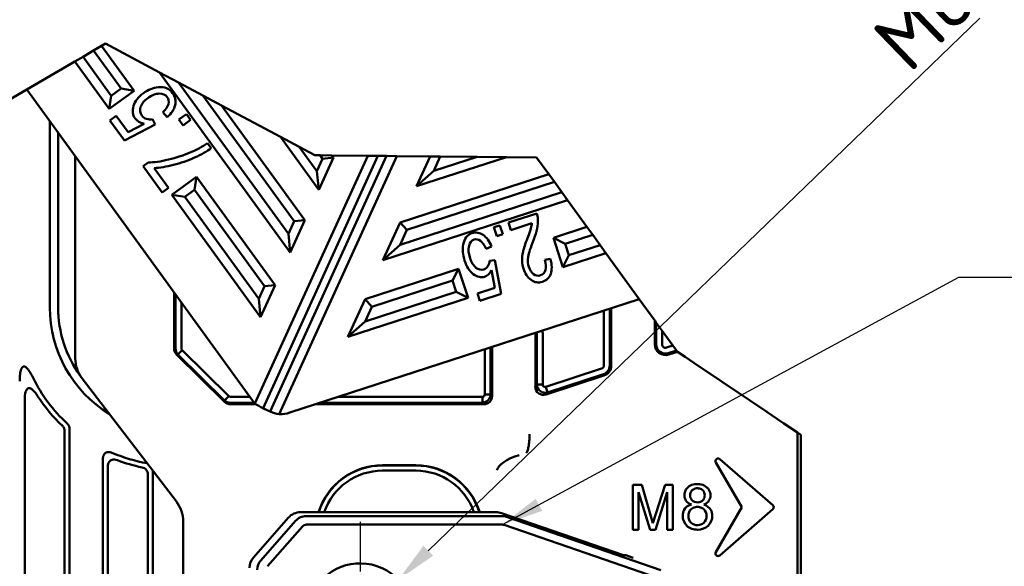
# Model space of a CAD drawing. Header units: millimetres. Extents: x 0 to 5104, y -184 to 1188.
# Tile 217 of 221: x 1340 to 1458, y 993 to 1059. Entities that reach past the tile are written whole.
import ezdxf

# ---------------------------------------------------------------- set-up
doc = ezdxf.new("R2010")
doc.units = ezdxf.units.MM
doc.header["$LTSCALE"] = 2
doc.linetypes.add('CHAIN', pattern=[0.3543, 0.2362, -0.0295, 0.0591, -0.0295])
for name, color, linetype, lineweight in [('Bemaßung (ISO)', 7, 'Continuous', 25), ('Bruchlinie (ISO)', 7, 'Continuous', 50), ('Mittelpunktmarkierung (ISO)', 7, 'Continuous', 25), ('Sichtbar (ISO)', 7, 'Continuous', 50), ('Symbol (ISO)', 7, 'Continuous', 25)]:
    doc.layers.add(name, color=color, linetype=linetype, lineweight=lineweight)
doc.styles.add('Notiztext (DIN)', font='isocpeur.ttf')
doc.dimstyles.new('Standard (DIN)', dxfattribs={"dimscale": 2, "dimtxt": 3.5, "dimasz": 2.5, "dimexe": 2, "dimexo": 0.5, "dimgap": 0.5, "dimtad": 1, "dimrnd": 1e-08, "dimtxsty": 'Notiztext (DIN)', "dimcen": 0.09, "dimdle": 10, "dimclrd": 256, "dimclre": 256, "dimclrt": 256, "dimadec": 0, "dimazin": 0, "dimtfac": 1, "dimtmove": 0, "dimatfit": 3, "dimfxl": 1, "dimtolj": 1, "dimtzin": 0, "dimlwd": -1, "dimlwe": -1, "dimarcsym": 0})
doc.dimstyles.new('Standard - Methode 2a (DIN)$7', dxfattribs={"dimscale": 2, "dimtxt": 3.5, "dimasz": 2.5, "dimexe": 3.175, "dimexo": 0.8, "dimgap": 0.8, "dimtad": 1, "dimtih": 1, "dimtoh": 1, "dimrnd": 1e-08, "dimtxsty": 'Notiztext (DIN)', "dimcen": 0.09, "dimdle": 10, "dimclrd": 256, "dimclre": 256, "dimclrt": 256, "dimazin": 2, "dimtfac": 1, "dimtmove": 0, "dimatfit": 3, "dimfxl": 1, "dimtolj": 1, "dimlwd": -1, "dimlwe": -1, "dimarcsym": 0})

# ---------------------------------------------------------------- blocks, each defined once
blk = doc.blocks.new('*D48')
at = {"layer": 'Bemaßung (ISO)', "transparency": 16777216}
for p, q in [((1455.08, 1059.11), (1388.78, 995.12)), ((1380.39, 987.21), (1380.75, 987.21)), ((1380.57, 987.03), (1380.57, 987.39))]:
    blk.add_line(p, q, dxfattribs=at)
blk.add_solid([(1388.2, 995.72), (1389.35, 994.52), (1385.18, 991.65)], dxfattribs=at)
at = {"layer": 'Defpoints', "color": 0, "transparency": 16777216}
for p in [(1385.18, 991.65), (1375.97, 982.77)]:
    blk.add_point(p, dxfattribs=at)
at = {"layer": 'Bemaßung (ISO)', "transparency": 16777216, "insert": (1441.75, 1057.37), "char_height": 7, "attachment_point": 1, "rotation": 43.9831, "style": 'Notiztext (DIN)'}
blk.add_mtext('\\A1;\\fISOCPEUR|b0|i0;M6', dxfattribs=at)

msp = doc.modelspace()

# ---------------------------------------------------------------- linework, layer by layer
at = {"layer": 'Bruchlinie (ISO)'}
for p, q in [((1347.258, 1054.471), (1348.515, 1055.204)), ((1348.515, 1055.204), (1349.487, 1055.771)), ((1349.487, 1055.771), (1349.97, 1056.053)), ((1349.97, 1056.053), (1356.468, 1052.588)), ((1340.501, 1050.528), (1346.285, 1053.903)), ((1346.285, 1053.903), (1347.258, 1054.471)), ((1356.468, 1052.588), (1358.729, 1051.383)), ((1358.729, 1051.383), (1361.65, 1049.825)), ((1335.644, 1047.695), (1340.501, 1050.528)), ((1361.65, 1049.825), (1363.911, 1048.619)), ((1363.911, 1048.619), (1370.997, 1044.84)), ((1370.997, 1044.84), (1373.258, 1043.634)), ((1373.258, 1043.634), (1375.124, 1042.639)), ((1375.124, 1042.639), (1375.775, 1042.633)), ((1375.775, 1042.633), (1377.169, 1042.62)), ((1377.169, 1042.62), (1381.486, 1042.578)), ((1381.486, 1042.578), (1382.712, 1042.566)), ((1382.712, 1042.566), (1383.762, 1042.556)), ((1383.762, 1042.556), (1384.988, 1042.544)), ((1384.988, 1042.544), (1388.995, 1042.506)), ((1388.995, 1042.506), (1390.221, 1042.494)), ((1390.221, 1042.494), (1394.641, 1042.451)), ((1394.641, 1042.451), (1398.162, 1042.417)), ((1398.162, 1042.417), (1401.798, 1042.382)), ((1401.798, 1042.382), (1403.25, 1040.378)), ((1403.25, 1040.378), (1403.941, 1039.425)), ((1403.941, 1039.425), (1404.834, 1038.193)), ((1404.834, 1038.193), (1405.524, 1037.239)), ((1405.524, 1037.239), (1407.853, 1034.025)), ((1407.853, 1034.025), (1408.544, 1033.071)), ((1408.544, 1033.071), (1409.437, 1031.839)), ((1409.437, 1031.839), (1410.128, 1030.886)), ((1410.128, 1030.886), (1414.132, 1025.359)), ((1414.132, 1025.359), (1416.008, 1022.769)), ((1416.008, 1022.769), (1416.186, 1022.524)), ((1416.186, 1022.524), (1416.89, 1021.552)), ((1416.89, 1021.552), (1418.174, 1019.779)), ((1418.174, 1019.779), (1418.609, 1019.18)), ((1418.609, 1019.18), (1418.708, 1019.043)), ((1418.708, 1019.043), (1418.726, 1019.031)), ((1418.726, 1019.031), (1419.653, 1018.408)), ((1419.653, 1018.408), (1420.692, 1017.71)), ((1420.692, 1017.71), (1427.412, 1013.197)), ((1429.49, 1011.801), (1427.412, 1013.197)), ((1429.49, 1011.801), (1430.772, 1010.94)), ((1431.545, 1010.42), (1430.772, 1010.94)), ((1431.545, 1010.42), (1433.165, 1009.332)), ((1433.165, 1009.332), (1433.565, 1009.064))]:
    msp.add_line(p, q, dxfattribs=at)
at = {"layer": 'Mittelpunktmarkierung (ISO)', "linetype": 'CHAIN', "ltscale": 12.667665}
msp.add_line((1380.585, 998.609), (1380.564, 975.809), dxfattribs=at)
at = {"layer": 'Sichtbar (ISO)'}
for p, q in [((1348.515, 1055.204), (1351.829, 1050.642)), ((1349.487, 1055.771), (1353.394, 1050.394)), ((1350.41, 1048.227), (1346.285, 1053.903)), ((1350.658, 1049.791), (1347.258, 1054.471)), ((1372.173, 1030.973), (1356.468, 1052.588)), ((1371.95, 1033.185), (1358.729, 1051.383)), ((1340.501, 1050.528), (1367.654, 1013.155)), ((1353.394, 1050.394), (1350.41, 1048.227)), ((1350.658, 1049.791), (1351.829, 1050.642)), ((1351.829, 1050.642), (1353.394, 1050.394)), ((1350.41, 1048.227), (1350.658, 1049.791)), ((1361.65, 1049.825), (1372.64, 1034.699)), ((1357.373, 1047.219), (1356.843, 1047.797)), ((1363.911, 1048.619), (1373.93, 1034.829)), ((1343.265, 1046.723), (1343.265, 1024.347)), ((1350.495, 1046.824), (1351.255, 1047.376)), ((1352.262, 1044.392), (1350.495, 1046.824)), ((1351.255, 1047.376), (1352.673, 1045.425)), ((1355.619, 1046.969), (1355.931, 1046.334)), ((1359.705, 1047.574), (1358.799, 1046.916)), ((1358.799, 1046.916), (1359.297, 1046.231)), ((1359.297, 1046.231), (1360.202, 1046.889)), ((1360.202, 1046.889), (1359.705, 1047.574)), ((1355.931, 1046.334), (1352.262, 1044.392)), ((1352.673, 1045.425), (1354.605, 1046.425)), ((1344.265, 1045.347), (1344.265, 1024.347)), ((1375.603, 1038.5), (1370.997, 1044.84)), ((1362.682, 1043.477), (1362.233, 1044.095)), ((1373.258, 1043.634), (1375.38, 1040.713)), ((1346.324, 1018.244), (1346.324, 1042.513)), ((1381.486, 1042.578), (1367.925, 1012.821)), ((1368.903, 1012.266), (1382.712, 1042.566)), ((1369.769, 1011.853), (1383.762, 1042.556)), ((1384.988, 1042.544), (1370.847, 1011.515)), ((1375.38, 1040.713), (1376.07, 1042.226)), ((1377.361, 1042.356), (1375.603, 1038.5)), ((1376.07, 1042.226), (1375.775, 1042.633)), ((1376.07, 1042.226), (1377.361, 1042.356)), ((1377.169, 1042.62), (1377.361, 1042.356)), ((1387.354, 1038.906), (1388.995, 1042.506)), ((1398.162, 1042.417), (1387.354, 1038.906)), ((1390.221, 1042.494), (1389.429, 1040.758)), ((1389.429, 1040.758), (1394.641, 1042.451)), ((1355.108, 1041.766), (1354.491, 1041.318)), ((1354.491, 1041.318), (1356.79, 1038.153)), ((1357.553, 1038.707), (1355.814, 1041.102)), ((1375.38, 1040.713), (1375.603, 1038.5)), ((1389.429, 1040.758), (1387.354, 1038.906)), ((1357.934, 1037.871), (1360.917, 1040.039)), ((1360.917, 1040.039), (1360.67, 1038.474)), ((1360.917, 1040.039), (1370.373, 1027.024)), ((1385.379, 1034.571), (1403.25, 1040.378)), ((1356.79, 1038.153), (1357.553, 1038.707)), ((1360.67, 1038.474), (1359.498, 1037.623)), ((1360.67, 1038.474), (1369.083, 1026.894)), ((1386.194, 1033.658), (1403.941, 1039.425)), ((1368.616, 1023.168), (1357.934, 1037.871)), ((1359.498, 1037.623), (1357.934, 1037.871)), ((1368.393, 1025.381), (1359.498, 1037.623)), ((1405.524, 1037.239), (1383.304, 1030.019)), ((1404.834, 1038.193), (1385.38, 1031.872)), ((1373.93, 1034.829), (1372.173, 1030.973)), ((1373.93, 1034.829), (1372.64, 1034.699)), ((1398.408, 1034.55), (1401.816, 1035.657)), ((1372.64, 1034.699), (1371.95, 1033.185)), ((1383.304, 1030.019), (1385.379, 1034.571)), ((1385.379, 1034.571), (1386.194, 1033.658)), ((1385.38, 1031.872), (1386.194, 1033.658)), ((1396.652, 1033.98), (1397.374, 1034.214)), ((1396.998, 1032.915), (1396.652, 1033.98)), ((1397.374, 1034.214), (1397.719, 1033.149)), ((1398.699, 1033.653), (1398.408, 1034.55)), ((1401.227, 1034.474), (1398.699, 1033.653)), ((1403.827, 1032.716), (1407.853, 1034.025)), ((1372.173, 1030.973), (1371.95, 1033.185)), ((1397.719, 1033.149), (1396.998, 1032.915)), ((1403.827, 1032.716), (1405.239, 1031.997)), ((1404.967, 1029.209), (1403.827, 1032.716)), ((1405.239, 1031.997), (1408.544, 1033.071)), ((1383.304, 1030.019), (1385.38, 1031.872)), ((1396.375, 1031.686), (1395.738, 1031.386)), ((1405.239, 1031.997), (1405.686, 1030.62)), ((1409.437, 1031.839), (1405.686, 1030.62)), ((1396.152, 1029.967), (1396.784, 1030.046)), ((1396.784, 1030.046), (1397.554, 1025.975)), ((1402.781, 1030.066), (1403.463, 1030.18)), ((1410.128, 1030.886), (1404.967, 1029.209)), ((1405.686, 1030.62), (1404.967, 1029.209)), ((1381.18, 1025.358), (1392.414, 1029.008)), ((1391.695, 1027.597), (1392.414, 1029.008)), ((1392.414, 1029.008), (1393.554, 1025.5)), ((1396.757, 1026.704), (1396.371, 1028.84)), ((1369.083, 1026.894), (1368.393, 1025.381)), ((1370.373, 1027.024), (1368.616, 1023.168)), ((1370.373, 1027.024), (1369.083, 1026.894)), ((1381.995, 1024.445), (1391.695, 1027.597)), ((1392.142, 1026.22), (1391.695, 1027.597)), ((1394.7, 1026.035), (1396.757, 1026.704)), ((1358.21, 1026.154), (1358.21, 1019.411)), ((1358.388, 1019.411), (1358.388, 1025.909)), ((1368.616, 1023.168), (1368.393, 1025.381)), ((1372.134, 1011.713), (1414.132, 1025.359)), ((1393.554, 1025.5), (1379.105, 1020.806)), ((1379.105, 1020.806), (1381.18, 1025.358)), ((1381.18, 1025.358), (1381.995, 1024.445)), ((1392.142, 1026.22), (1381.181, 1022.658)), ((1393.554, 1025.5), (1392.142, 1026.22)), ((1394.99, 1025.142), (1394.7, 1026.035)), ((1397.554, 1025.975), (1394.99, 1025.142)), ((1359.092, 1024.94), (1359.092, 1019.411)), ((1381.181, 1022.658), (1381.995, 1024.445)), ((1410.594, 1024.21), (1410.594, 1017.378)), ((1410.772, 1017.378), (1410.772, 1024.267)), ((1409.89, 1017.378), (1409.89, 1023.981)), ((1379.105, 1020.806), (1381.181, 1022.658)), ((1416.008, 1022.769), (1416.008, 1019.912)), ((1416.186, 1019.912), (1416.186, 1022.524)), ((1401.647, 1021.22), (1401.647, 1014.837)), ((1401.825, 1015.082), (1401.825, 1021.22)), ((1402.529, 1021.22), (1402.529, 1015.082)), ((1416.89, 1021.552), (1416.89, 1019.912)), ((1396.269, 1019.555), (1396.269, 1013.893)), ((1396.447, 1013.715), (1396.447, 1019.613)), ((1417.413, 1019.532), (1418.174, 1019.779)), ((1364.282, 1013.017), (1358.507, 1018.704)), ((1359.177, 1019.21), (1358.679, 1018.704)), ((1364.279, 1013.189), (1358.679, 1018.704)), ((1359.177, 1019.21), (1364.777, 1013.694)), ((1395.565, 1013.893), (1395.565, 1019.326)), ((1418.609, 1019.18), (1417.631, 1018.862)), ((1417.686, 1018.693), (1418.726, 1019.031)), ((1402.896, 1014.815), (1409.613, 1016.998)), ((1347.15, 1015.81), (1358.485, 1001.038)), ((1409.886, 1016.159), (1402.936, 1013.9)), ((1409.831, 1016.328), (1403.114, 1014.145)), ((1402.529, 1015.082), (1401.825, 1015.082)), ((1402.896, 1014.815), (1403.114, 1014.145)), ((1364.777, 1013.694), (1364.279, 1013.189)), ((1364.976, 1013.612), (1367.321, 1013.612)), ((1377.979, 1013.612), (1395.284, 1013.612)), ((1395.284, 1013.612), (1395.284, 1012.908)), ((1395.565, 1013.893), (1396.269, 1013.893)), ((1340.244, 892.357), (1340.244, 1013.245)), ((1367.848, 1012.908), (1364.976, 1012.908)), ((1368.05, 1012.73), (1364.978, 1012.73)), ((1395.462, 1012.73), (1375.264, 1012.73)), ((1395.284, 1012.908), (1375.812, 1012.908)), ((1345.044, 1009.508), (1345.044, 894.747)), ((1345.644, 1009.768), (1345.644, 895.126)), ((1433.165, 1009.332), (1433.165, 973.02)), ((1433.565, 1009.064), (1433.565, 816.447)), ((1349.644, 898.229), (1349.644, 1006.083)), ((1350.244, 898.797), (1350.244, 1005.197)), ((1387.265, 1005.402), (1383.265, 1005.402)), ((1383.265, 1005.367), (1387.265, 1005.367)), ((1423.351, 1005.74), (1426.465, 1000.347)), ((1430.207, 1000.581), (1423.824, 1006.13)), ((1355.044, 904.863), (1355.044, 1004.307)), ((1355.644, 905.911), (1355.644, 1004.74)), ((1387.265, 1004.747), (1383.265, 1004.747)), ((1413.372, 1003.054), (1413.372, 997.654)), ((1414.446, 1003.054), (1413.372, 1003.054)), ((1415.769, 998.432), (1414.446, 1003.054)), ((1417.238, 1003.054), (1415.769, 998.432)), ((1418.199, 1003.054), (1417.238, 1003.054)), ((1418.199, 997.654), (1418.199, 1003.054)), ((1414.058, 1002.174), (1415.462, 997.654)), ((1414.058, 997.654), (1414.058, 1002.174)), ((1416.104, 997.654), (1417.514, 1002.174)), ((1417.514, 1002.174), (1417.514, 997.654)), ((1396.939, 999.752), (1373.393, 999.752)), ((1397.629, 999.292), (1374.082, 999.292)), ((1412.245, 994.584), (1397.558, 999.649)), ((1423.351, 994.953), (1426.465, 1000.347)), ((1430.207, 1000.112), (1423.824, 994.564)), ((1359.311, 998.605), (1359.311, 920.283)), ((1371.966, 999.107), (1367.762, 994.327)), ((1372.828, 998.724), (1368.624, 993.944)), ((1374.133, 998.257), (1397.68, 998.257)), ((1397.893, 998.221), (1416.465, 991.817)), ((1416.744, 992.796), (1398.172, 999.201)), ((1369.438, 993.255), (1373.642, 998.035)), ((1413.372, 997.654), (1414.058, 997.654)), ((1415.462, 997.654), (1416.104, 997.654)), ((1417.514, 997.654), (1418.199, 997.654)), ((1412.245, 994.584), (1412.532, 994.574)), ((1412.532, 994.574), (1413.414, 994.28))]:
    msp.add_line(p, q, dxfattribs=at)
for centre, radius, start, end in [((1358.265, 1024.347), 15, 180, 238.37755), ((1358.265, 1024.347), 14, 180, 215.8496), ((1400.929, 1021.22), 0.718, 0, 6.44873), ((1400.929, 1021.22), 0.896, 0, 8.76581), ((1400.929, 1021.22), 1.6, 0, 12.84534), ((1417.29, 1019.912), 1.282, 180, 288), ((1417.29, 1019.912), 1.104, 180, 288), ((1417.29, 1019.912), 0.4, 180, 288), ((1409.49, 1017.378), 0.4, 288, 0), ((1409.49, 1017.378), 1.104, 288, 0), ((1409.49, 1017.378), 1.282, 288, 0), ((1358.265, 1024.347), 19, 206.4394, 227.26436), ((1358.265, 1024.347), 19.6, 212.88196, 226.52431), ((1358.265, 1024.347), 19, 246.94652, 259.93292), ((1358.265, 1024.347), 19.6, 249.46631, 258.52069), ((1383.265, 997.347), 8.056, 90, 162.62393), ((1383.265, 997.347), 8.021, 90, 162.54582), ((1387.265, 997.347), 8.056, 17.37607, 90), ((1387.265, 997.347), 8.021, 17.45418, 90), ((1423.62, 1005.895), 0.31, 49, 210), ((1383.265, 997.347), 7.4, 90, 161.02767), ((1387.265, 997.347), 7.4, 18.97233, 90), ((1430.003, 1000.347), 0.31, 311, 49), ((1423.62, 994.798), 0.31, 150, 311)]:
    msp.add_arc(centre, radius, start, end, dxfattribs=at)
for centre, major_axis, ratio, start_param, end_param in [((1360.063, 1075.435), (-4.984, -28.471), 0.2228456, 6.2546259, 6.3655927), ((1385.406, 1188.796), (29.643, 146.38), 0.2041384, 3.2834597, 3.3399562), ((1329.739, 1041.701), (34.204, 3.562), 0.1670813, 5.8244193, 5.9927921), ((1343.433, 1084.379), (-16.232, 41.605), 0.5938161, 3.0573606, 3.1669076), ((1398.229, 1035.706), (3.549, -1.666), 0.6829768, 0.3545207, 0.5855649), ((1397.39, 1033.067), (3.421, 2.889), 0.6082019, 5.5671328, 5.742766), ((1243.139, 1147.099), (160.131, -119.141), 0.0879159, 0.0268175, 0.1084035), ((1372.456, 1043.641), (23.493, -14.314), 0.2206216, 6.2799174, 6.3908841), ((1359.225, 1019.411), (-1.015, 0), 0.9848078, 0, 0.7853982), ((1359.379, 1019.411), (-0.001, 0.999), 0.9922432, 1.5699004, 2.3559766), ((1359.317, 1019.385), (0.105, -0.227), 0.8737219, 4.2209659, 5.1237775), ((1350.326, 1018.245), (3.79, 1.287), 0.9993207, 2.8145502, 3.4686351), ((1402.662, 1014.879), (-0.614, -0.845), 0.9578301, 5.3613267, 7.2050439), ((1364.95, 1013.837), (0.228, -0.103), 0.873618, 4.3101727, 5.1958051), ((1395.432, 1013.746), (0.729, -0.729), 0.9702875, 5.5128663, 7.0535043), ((1364.976, 1013.9), (-0.999, -0.014), 0.9922425, 0.7854968, 1.5564751), ((1364.978, 1013.746), (-0.016, 1.015), 0.9848042, 2.3560791, 3.1264016), ((1370.917, 1015.528), (3.207, 2.448), 0.9914401, 3.1180157, 3.2255862), ((1371.179, 1015.728), (4.58, 0.81), 0.8185373, 3.7887223, 4.0544129), ((1371.084, 1015.655), (3.207, 2.448), 0.9914401, 3.4912767, 3.7313), ((1371.137, 1015.695), (0.219, -4.198), 0.8390247, 5.823172, 6.1388139), ((1370.917, 1015.528), (3.207, 2.448), 0.9914401, 4.0469418, 4.3717513), ((1400.428, 1005.347), (-3.387, -0.789), 0.4025653, 4.8343518, 6.122078), ((1355.308, 998.603), (-3.79, -1.287), 0.9993207, 2.8145502, 3.4686351), ((1373.391, 997.85), (0.603, 1.804), 0.9984817, 0.3219335, 1.1712638), ((1374.08, 997.62), (0.53, 1.586), 0.9984817, 0.3219335, 1.1712638), ((1396.938, 997.85), (0.603, 1.804), 0.9984817, 6.2735063, 6.6051189), ((1397.627, 997.62), (0.53, 1.586), 0.9984817, 6.2735063, 6.6051189), ((1374.133, 997.603), (0.207, 0.621), 0.9984817, 0.3219335, 1.1712638), ((1397.679, 997.603), (0.207, 0.621), 0.9984817, 6.2735063, 6.6051189), ((1369.187, 993.07), (-0.603, -1.804), 0.9984817, 4.3128565, 5.0343225), ((1369.876, 992.84), (-0.53, -1.586), 0.9984817, 4.3128565, 5.0343225)]:
    msp.add_ellipse(centre, major_axis=major_axis, ratio=ratio, start_param=start_param, end_param=end_param, dxfattribs=at)
msp.add_ellipse((1380.574, 987.209), major_axis=(2.028, 6.07), ratio=0.9984817, dxfattribs=at)
for points, knots in [([(1353.328, 1048.562), (1353.506, 1049.138), (1353.902, 1049.652), (1355.104, 1050.525), (1355.704, 1050.762), (1356.318, 1050.814)], [0, 0, 0, 0, 0.5123967, 0.5123967, 1, 1, 1, 1]), ([(1356.318, 1050.814), (1357.07, 1050.883), (1357.644, 1050.644), (1358.361, 1049.657), (1358.459, 1049.174), (1358.334, 1048.653)], [0, 0, 0, 0, 0.5487959, 0.5487959, 1, 1, 1, 1]), ([(1357.524, 1048.789), (1357.604, 1049.107), (1357.558, 1049.387), (1357.173, 1049.916), (1356.852, 1050.055), (1355.985, 1050.037), (1355.53, 1049.859), (1354.599, 1049.183), (1354.312, 1048.827), (1354.066, 1048.062), (1354.119, 1047.714), (1354.485, 1047.21), (1354.67, 1047.077), (1354.9, 1047.007)], [0, 0, 0, 0, 0.1562152, 0.1562152, 0.3441616, 0.3441616, 0.532108, 0.532108, 0.709649, 0.709649, 0.8883265, 0.8883265, 1, 1, 1, 1]), ([(1354.605, 1046.425), (1354.12, 1046.522), (1353.76, 1046.731), (1353.216, 1047.48), (1353.151, 1047.984), (1353.328, 1048.562)], [0, 0, 0, 0, 0.4307179, 0.4307179, 1, 1, 1, 1]), ([(1355.814, 1041.102), (1356.493, 1041.131), (1357.267, 1041.254), (1358.999, 1041.686), (1359.845, 1041.984), (1360.67, 1042.363)], [0, 0, 0, 0, 0.5005315, 0.5005315, 1, 1, 1, 1]), ([(1401.952, 1034.985), (1401.977, 1034.614), (1401.948, 1034.233), (1401.781, 1033.443), (1401.629, 1032.969), (1401.07, 1031.555), (1400.867, 1030.895), (1400.797, 1030.435)], [0, 0, 0, 0, 0.2810943, 0.2810943, 0.5621886, 0.5621886, 1, 1, 1, 1]), ([(1392.976, 1031.907), (1393.105, 1032.631), (1393.458, 1033.086), (1394.498, 1033.424), (1394.944, 1033.353), (1395.367, 1033.063)], [0, 0, 0, 0, 0.5487959, 0.5487959, 1, 1, 1, 1]), ([(1395.044, 1032.353), (1394.787, 1032.534), (1394.532, 1032.585), (1393.974, 1032.403), (1393.772, 1032.151), (1393.57, 1031.336), (1393.61, 1030.852), (1393.966, 1029.758), (1394.204, 1029.371), (1394.809, 1028.885), (1395.126, 1028.818), (1395.657, 1028.991), (1395.82, 1029.119), (1395.938, 1029.31)], [0, 0, 0, 0, 0.1562156, 0.1562156, 0.3441625, 0.3441625, 0.5321095, 0.5321095, 0.709651, 0.709651, 0.8883273, 0.8883273, 1, 1, 1, 1]), ([(1394.188, 1028.365), (1393.73, 1028.724), (1393.382, 1029.265), (1392.923, 1030.678), (1392.867, 1031.317), (1392.976, 1031.907)], [0, 0, 0, 0, 0.5123967, 0.5123967, 1, 1, 1, 1]), ([(1403.493, 1028.378), (1403.323, 1027.908), (1402.993, 1027.594), (1402.01, 1027.274), (1401.552, 1027.349), (1400.711, 1027.971), (1400.404, 1028.427), (1400.111, 1029.33), (1400.056, 1029.643), (1400.034, 1030.286), (1400.073, 1030.641), (1400.164, 1031.03)], [0, 0, 0, 0, 0.2465853, 0.2465853, 0.4958292, 0.4958292, 0.745073, 0.745073, 0.8725365, 0.8725365, 1, 1, 1, 1]), ([(1400.797, 1030.435), (1400.73, 1029.974), (1400.752, 1029.568), (1400.988, 1028.844), (1401.178, 1028.562), (1401.441, 1028.365)], [0, 0, 0, 0, 0.4865591, 0.4865591, 1, 1, 1, 1]), ([(1396.371, 1028.84), (1396.165, 1028.42), (1395.892, 1028.155), (1395.102, 1027.898), (1394.647, 1028.006), (1394.188, 1028.365)], [0, 0, 0, 0, 0.4307179, 0.4307179, 1, 1, 1, 1]), ([(1401.441, 1028.365), (1401.702, 1028.171), (1401.979, 1028.118), (1402.572, 1028.311), (1402.771, 1028.526), (1402.867, 1028.855)], [0, 0, 0, 0, 0.4844444, 0.4844444, 1, 1, 1, 1]), ([(1339.644, 1015.509), (1339.644, 1015.784), (1339.658, 1016.075), (1339.718, 1016.535), (1339.759, 1016.749), (1339.854, 1016.998), (1339.889, 1017.074), (1339.96, 1017.17), (1339.988, 1017.202), (1340.047, 1017.244), (1340.074, 1017.258), (1340.132, 1017.274), (1340.161, 1017.276), (1340.226, 1017.268), (1340.26, 1017.257), (1340.346, 1017.217), (1340.397, 1017.179), (1340.536, 1017.056), (1340.63, 1016.941), (1340.911, 1016.546), (1341.104, 1016.185), (1341.253, 1015.887)], [-0.1984559, -0.1984559, -0.1984559, -0.1984559, -0.15157387, -0.15157387, -0.11900344, -0.11900344, -0.10569295, -0.10569295, -0.09855227, -0.09855227, -0.0933064, -0.0933064, -0.08815413, -0.08815413, -0.08206662, -0.08206662, -0.07187483, -0.07187483, -0.04995962, -0.04995962, -0.00000272, -0.00000272, -0.00000272, -0.00000272]), ([(1341.805, 1013.706), (1341.62, 1013.993), (1341.381, 1014.317), (1341.082, 1014.554), (1341.012, 1014.6), (1340.895, 1014.647), (1340.849, 1014.66), (1340.762, 1014.665), (1340.723, 1014.66), (1340.647, 1014.635), (1340.612, 1014.615), (1340.54, 1014.556), (1340.505, 1014.513), (1340.424, 1014.388), (1340.385, 1014.291), (1340.283, 1013.956), (1340.244, 1013.629), (1340.244, 1013.245)], [0, 0, 0, 0, 0.05129809, 0.05129809, 0.06459597, 0.06459597, 0.07258531, 0.07258531, 0.07928581, 0.07928581, 0.08608562, 0.08608562, 0.09512261, 0.09512261, 0.11137548, 0.11137548, 0.15427451, 0.15427451, 0.15427451, 0.15427451]), ([(1402.529, 1015.082), (1402.528, 1014.991), (1402.573, 1014.905), (1402.643, 1014.853), (1402.715, 1014.801), (1402.811, 1014.787), (1402.896, 1014.815)], [0, 0, 0, 0, 0.4970761, 0.4970761, 0.4970761, 1, 1, 1, 1]), ([(1395.284, 1013.612), (1395.363, 1013.612), (1395.433, 1013.644), (1395.483, 1013.694), (1395.534, 1013.745), (1395.565, 1013.815), (1395.565, 1013.893)], [0, 0, 0, 0, 0.4982412, 0.4982412, 0.4982412, 1, 1, 1, 1]), ([(1345.044, 1009.508), (1345.044, 1009.565), (1345.039, 1009.623), (1345.016, 1009.735), (1345, 1009.79), (1344.954, 1009.896), (1344.926, 1009.946), (1344.859, 1010.04), (1344.821, 1010.084), (1344.78, 1010.123)], [0, 0, 0, 0, 0.008636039, 0.008636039, 0.017250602, 0.017250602, 0.025901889, 0.025901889, 0.034559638, 0.034559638, 0.034559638, 0.034559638]), ([(1345.372, 1010.391), (1345.414, 1010.352), (1345.453, 1010.308), (1345.522, 1010.213), (1345.551, 1010.163), (1345.598, 1010.056), (1345.615, 1010), (1345.639, 1009.885), (1345.644, 1009.827), (1345.644, 1009.768)], [-0.03511428, -0.03511428, -0.03511428, -0.03511428, -0.026349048, -0.026349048, -0.0175875, -0.0175875, -0.008803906, -0.008803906, 0, 0, 0, 0]), ([(1400.56, 1006.883), (1400.56, 1006.884), (1400.561, 1006.885), (1400.603, 1006.921), (1400.657, 1007.001), (1400.753, 1007.26), (1400.792, 1007.423), (1400.859, 1007.816), (1400.887, 1008.045), (1400.936, 1008.572), (1400.955, 1008.847), (1400.963, 1009.099), (1400.963, 1009.104), (1400.963, 1009.109)], [-0.00070511, -0.00070511, -0.00070511, -0.00070511, 0, 0, 0.03416326, 0.03416326, 0.06621996, 0.06621996, 0.09975858, 0.09975858, 0.13741461, 0.13741461, 0.13818578, 0.13818578, 0.13818578, 0.13818578]), ([(1349.644, 1006.083), (1349.644, 1006.216), (1349.659, 1006.352), (1349.723, 1006.564), (1349.759, 1006.645), (1349.854, 1006.779), (1349.907, 1006.832), (1350.032, 1006.916), (1350.101, 1006.944), (1350.259, 1006.979), (1350.347, 1006.981), (1350.567, 1006.958), (1350.701, 1006.917), (1350.825, 1006.864)], [-0.089179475, -0.089179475, -0.089179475, -0.089179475, -0.069287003, -0.069287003, -0.055985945, -0.055985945, -0.044617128, -0.044617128, -0.033283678, -0.033283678, -0.020230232, -0.020230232, -0.000000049, -0.000000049, -0.000000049, -0.000000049]), ([(1351.39, 1005.992), (1351.276, 1006.035), (1351.155, 1006.067), (1350.944, 1006.085), (1350.855, 1006.081), (1350.693, 1006.041), (1350.623, 1006.011), (1350.496, 1005.922), (1350.442, 1005.867), (1350.349, 1005.728), (1350.313, 1005.643), (1350.257, 1005.44), (1350.244, 1005.317), (1350.244, 1005.197)], [0, 0, 0, 0, 0.01831226, 0.01831226, 0.031702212, 0.031702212, 0.043332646, 0.043332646, 0.054999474, 0.054999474, 0.068603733, 0.068603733, 0.086636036, 0.086636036, 0.086636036, 0.086636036]), ([(1355.044, 1004.307), (1355.044, 1004.407), (1355.031, 1004.508), (1354.971, 1004.695), (1354.926, 1004.779), (1354.805, 1004.928), (1354.731, 1004.988), (1354.56, 1005.085), (1354.464, 1005.118), (1354.365, 1005.139)], [0, 0, 0, 0, 0.0150628, 0.0150628, 0.029495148, 0.029495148, 0.043891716, 0.043891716, 0.059069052, 0.059069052, 0.059069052, 0.059069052]), ([(1421.904, 1000.678), (1422.185, 1000.782), (1422.567, 1001.056), (1422.765, 1001.791), (1422.507, 1002.766), (1421.227, 1003.338), (1419.859, 1002.889), (1419.498, 1001.872), (1419.72, 1001.047), (1420.113, 1000.778), (1420.408, 1000.678)], [0, 0, 0, 0, 0.1047796, 0.1941833, 0.2871057, 0.493023, 0.6773201, 0.8028729, 0.8922766, 1, 1, 1, 1]), ([(1421.169, 1002.627), (1421.067, 1002.632), (1420.815, 1002.605), (1420.404, 1002.355), (1420.187, 1001.79), (1420.422, 1001.107), (1420.907, 1000.925), (1421.169, 1000.932)], [0, 0, 0, 0, 0.107582, 0.2828382, 0.4953714, 0.7245987, 1, 1, 1, 1]), ([(1421.169, 1000.932), (1421.414, 1000.938), (1421.871, 1001.125), (1422.087, 1001.79), (1421.888, 1002.372), (1421.479, 1002.592), (1421.248, 1002.626), (1421.169, 1002.627)], [0, 0, 0, 0, 0.2673449, 0.504981, 0.7290601, 0.9126596, 1, 1, 1, 1]), ([(1420.408, 1000.678), (1419.992, 1000.548), (1419.498, 1000.206), (1419.269, 999.127), (1419.737, 997.944), (1421.157, 997.499), (1422.549, 997.961), (1423.035, 999.132), (1422.765, 1000.189), (1422.291, 1000.539), (1421.904, 1000.678)], [0, 0, 0, 0, 0.121047, 0.2047048, 0.3477075, 0.5043671, 0.6553592, 0.7985926, 0.882824, 1, 1, 1, 1]), ([(1421.169, 1000.386), (1421.073, 1000.391), (1420.797, 1000.37), (1420.244, 1000.112), (1419.926, 999.301), (1420.278, 998.395), (1420.883, 998.192), (1421.169, 998.199)], [0, 0, 0, 0, 0.0817319, 0.2443294, 0.4992916, 0.7585948, 1, 1, 1, 1]), ([(1421.169, 998.199), (1421.435, 998.207), (1421.999, 998.419), (1422.376, 999.301), (1422.027, 1000.115), (1421.494, 1000.358), (1421.24, 1000.385), (1421.169, 1000.386)], [0, 0, 0, 0, 0.2314223, 0.5014532, 0.7670271, 0.9380786, 1, 1, 1, 1])]:
    msp.add_open_spline(points, degree=3, knots=knots, dxfattribs=at)
for points in [[(1356.843, 1047.797), (1357.217, 1048.14), (1357.442, 1048.47), (1357.524, 1048.789)], [(1358.334, 1048.653), (1358.209, 1048.132), (1357.888, 1047.654), (1357.373, 1047.219)], [(1357.529, 1042.111), (1356.58, 1041.889), (1355.773, 1041.774), (1355.108, 1041.766)], [(1400.705, 1032.686), (1400.931, 1033.28), (1401.072, 1033.679), (1401.124, 1033.881)], [(1395.367, 1033.063), (1395.789, 1032.772), (1396.125, 1032.313), (1396.375, 1031.686)], [(1400.164, 1031.03), (1400.253, 1031.418), (1400.434, 1031.97), (1400.705, 1032.686)], [(1395.738, 1031.386), (1395.533, 1031.849), (1395.302, 1032.17), (1395.044, 1032.353)], [(1402.867, 1028.855), (1402.962, 1029.185), (1402.933, 1029.588), (1402.781, 1030.066)], [(1403.114, 1014.145), (1402.508, 1013.968), (1401.844, 1014.431), (1401.825, 1015.082)], [(1396.269, 1013.893), (1396.258, 1013.383), (1395.795, 1012.919), (1395.284, 1012.908)], [(1354.944, 1005.639), (1354.948, 1005.638), (1354.952, 1005.638), (1354.956, 1005.637)]]:
    msp.add_open_spline(points, degree=3, dxfattribs=at)

# ---------------------------------------------------------------- dimensions: what is measured, and where the dimension line sits
at = {"layer": 'Bemaßung (ISO)'}
dim = msp.add_diameter_dim_2p(p1=(1375.971, 982.766), p2=(1385.178, 991.652), text='\\fISOCPEUR|b0|i0;M6', dimstyle='Standard (DIN)', override={"dimgap": 0.5, "dimdec": 2, "dimlfac": 0.500163, "dimtol": 0, "dimlim": 0, "dimtp": 0, "dimtm": 0, "dimtdec": 2, "dimtofl": 0}, dxfattribs=at)
dim.commit()
dim.dimension.update_dxf_attribs({"geometry": '*D48', "text_midpoint": (1450.832, 1055.016), "dimtype": 163})

# ---------------------------------------------------------------- leaders
at = {"layer": 'Symbol (ISO)', "annotation_type": 0, "has_hookline": 1, "hookline_direction": 0, "text_width": 39.2}
msp.add_leader([(1397.68, 998.257), (1452.585, 1027.978), (1457.585, 1027.978)], dimstyle='Standard - Methode 2a (DIN)$7', override={"dimgap": 0, "dimtad": 1}, dxfattribs=at)

doc.saveas('drawing.dxf')
